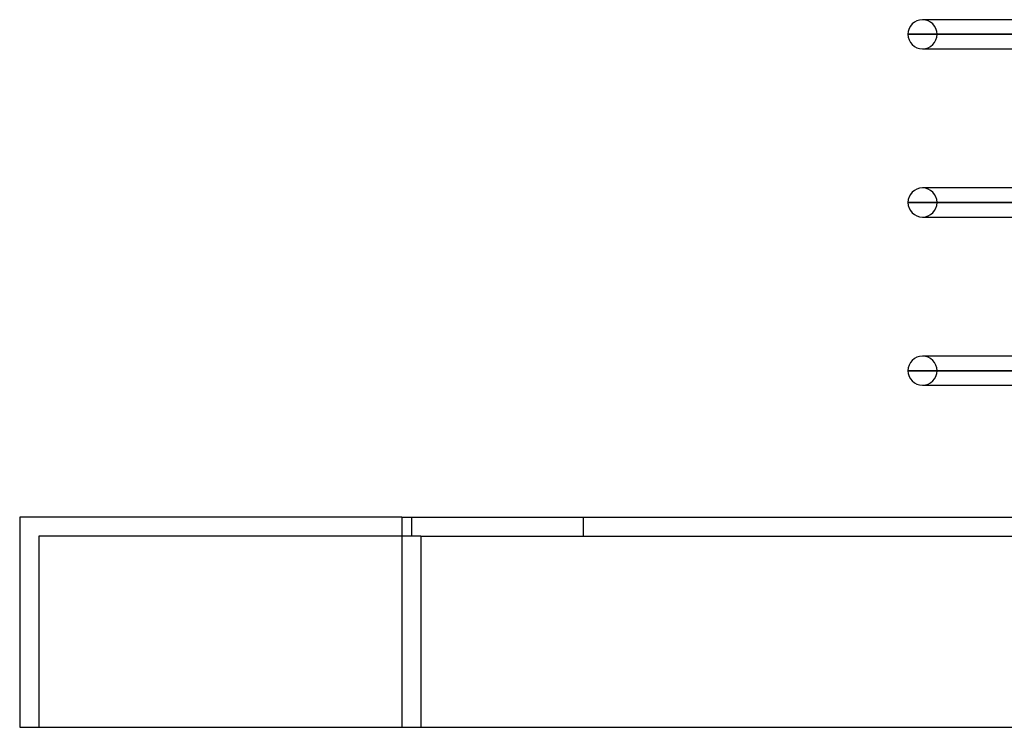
# Model space of a CAD drawing. Header units: millimetres. Extents: x -215 to 215, y -81 to 97.
# Tile 1 of 85: x -215 to -163, y -11 to 26. Entities that reach past the tile are written whole.
import ezdxf

# ---------------------------------------------------------------- set-up
doc = ezdxf.new("R2010")
doc.units = ezdxf.units.MM
doc.layers.add('MAIN-1', color=7, linetype='Continuous')
doc.layers.add('MAIN-2', color=7, linetype='Continuous')

msp = doc.modelspace()

# ---------------------------------------------------------------- linework, layer by layer
at = {"layer": 'MAIN-1'}
for p, q in [((-121.918, 26.019), (-167.75, 26.019)), ((-122.187, 25.256), (-168.512, 25.256)), ((-167.75, 24.494), (-122.187, 24.494)), ((-167.75, 24.494), (-167.561, 24.494)), ((-122.187, 17.219), (-167.75, 17.219)), ((-122.187, 16.456), (-168.512, 16.456)), ((-167.75, 15.694), (-122.187, 15.694)), ((-167.75, 15.694), (-167.561, 15.694)), ((-122.187, 8.419), (-167.75, 8.419)), ((-122.187, 7.656), (-168.512, 7.656)), ((-167.75, 6.894), (-122.187, 6.894)), ((-167.75, 6.894), (-167.561, 6.894)), ((-195, 0), (-215, 0)), ((-215, 0), (-215, -11)), ((-195, 0), (195, 0)), ((-195, 0), (-195, -11)), ((-215, -11), (-195, -11)), ((-195, -11), (195, -11))]:
    msp.add_line(p, q, dxfattribs=at)
for centre, start, end in [((-167.75, 25.256), 90, 180), ((-167.75, 25.256), 180, 270), ((-167.75, 16.456), 90, 180), ((-167.75, 16.456), 180, 270), ((-167.75, 7.656), 90, 180), ((-167.75, 7.656), 180, 270)]:
    msp.add_arc(centre, 0.762, start, end, dxfattribs=at)
at = {"layer": 'MAIN-2'}
for p, q in [((-167.561, 26.019), (-167.75, 26.019)), ((-168.512, 25.256), (-122.179, 25.256)), ((-121.143, 25.256), (-166.988, 25.256)), ((-166.988, 25.256), (-121.143, 25.256)), ((-167.561, 17.219), (-167.75, 17.219)), ((-168.512, 16.456), (-122.179, 16.456)), ((-121.033, 16.456), (-166.988, 16.456)), ((-166.988, 16.456), (-121.033, 16.456)), ((-167.561, 8.419), (-167.75, 8.419)), ((-168.512, 7.656), (-122.179, 7.656)), ((-121.033, 7.656), (-166.988, 7.656)), ((-166.988, 7.656), (-121.033, 7.656)), ((-215, 0), (-215, 0)), ((-194.5, 0), (-194.5, -1)), ((-185.5, -1), (-185.5, 0)), ((-195, 0), (-195, -11)), ((-194.5, 0), (-194.5, -1)), ((-185.5, -1), (-185.5, 0)), ((-214, -1), (-214, -1)), ((-194, -1), (-214, -1)), ((-214, -1), (-214, -11)), ((-194, -1), (194, -1)), ((-194, -1), (-194, -11)), ((-194, -1), (-194, -11)), ((-215, -11), (-215, -11)), ((-214, -11), (-214, -11))]:
    msp.add_line(p, q, dxfattribs=at)
for centre, start, end in [((-167.75, 25.256), 0, 90), ((-167.75, 25.256), 270, 0), ((-167.75, 16.456), 0, 90), ((-167.75, 16.456), 270, 0), ((-167.75, 7.656), 0, 90), ((-167.75, 7.656), 270, 0)]:
    msp.add_arc(centre, 0.762, start, end, dxfattribs=at)

doc.saveas('drawing.dxf')
